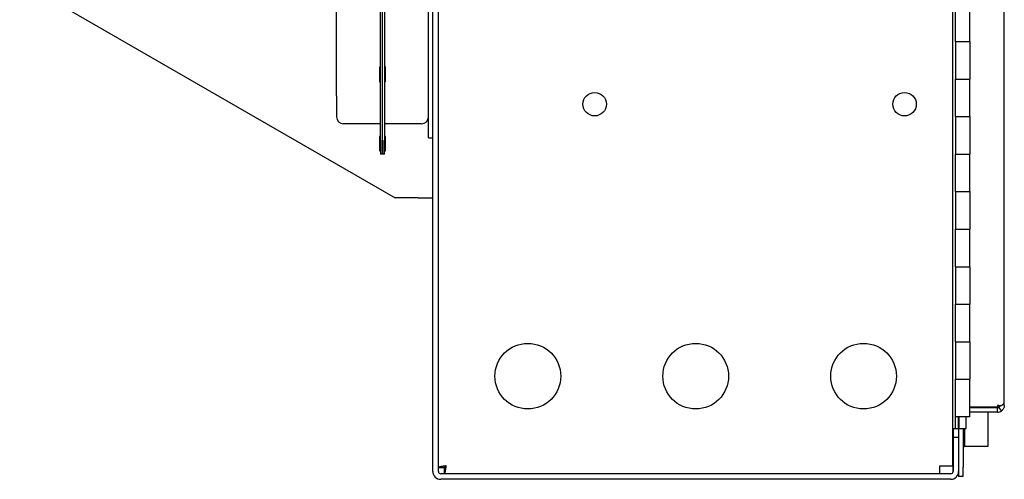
# Model space of a CAD drawing. Extents: x 0 to 796, y 0 to 496.
# Tile 212 of 222: x 715 to 728, y 283 to 289. Entities that reach past the tile are written whole.
import ezdxf

# ---------------------------------------------------------------- set-up
doc = ezdxf.new("R2010")
doc.units = 0
doc.header["$LTSCALE"] = 12
doc.header["$MEASUREMENT"] = 0
doc.layers.add('X', color=1, linetype='CONTINUOUS')

msp = doc.modelspace()

# ---------------------------------------------------------------- linework, layer by layer
at = {"layer": 'X'}
for p, q in [((720.5007, 283.01043), (720.5007, 297.80103)), ((720.5754, 283.01043), (720.5754, 297.80103)), ((727.4254, 283.08543), (727.4254, 297.72603)), ((728.1088, 283.92043), (728.1088, 296.73043)), ((719.8037, 287.4249), (719.8037, 292.7299)), ((719.8307, 287.4249), (719.8307, 292.7299)), ((719.8307, 287.4249), (719.8307, 292.7299)), ((719.8577, 292.7299), (719.8577, 287.4249)), ((719.2187, 288.0189), (719.2187, 292.1359)), ((720.4427, 287.4564), (720.4427, 290.7114)), ((715.0007, 289.54248), (720.0007, 286.65573)), ((727.4607, 288.74005), (727.4607, 289.24005)), ((727.6477, 288.74005), (727.6477, 289.24005)), ((727.46045, 288.74005), (727.64795, 288.74005)), ((727.46045, 288.74005), (727.46045, 288.24005)), ((727.64795, 288.74005), (727.64795, 288.24005)), ((719.7887, 288.3924), (719.7887, 288.2124)), ((719.7987, 288.4024), (719.8037, 288.4024)), ((719.8727, 288.4024), (719.8577, 288.4024)), ((719.8727, 288.2024), (719.8727, 288.4024)), ((719.7987, 288.2024), (719.8037, 288.2024)), ((719.8727, 288.2024), (719.8577, 288.2024)), ((727.46045, 288.24005), (727.64795, 288.24005)), ((727.4607, 287.74005), (727.4607, 288.24005)), ((727.6477, 287.74005), (727.6477, 288.24005)), ((719.2187, 288.0189), (719.2187, 287.73765)), ((727.46045, 287.74005), (727.64795, 287.74005)), ((727.46045, 287.74005), (727.46045, 287.24005)), ((727.64795, 287.74005), (727.64795, 287.24005)), ((719.7887, 287.6439), (719.31245, 287.6439)), ((720.34895, 287.6439), (719.8727, 287.6439)), ((719.7887, 287.46951), (719.7887, 287.28951)), ((719.7987, 287.47951), (719.8037, 287.47951)), ((719.8627, 287.47951), (719.8577, 287.47951)), ((719.8727, 287.28951), (719.8727, 287.46951)), ((719.8037, 287.4249), (719.8037, 287.2374)), ((719.8307, 287.2374), (719.8307, 287.4249)), ((719.8307, 287.4249), (719.8307, 287.2374)), ((719.8577, 287.2374), (719.8577, 287.4249)), ((720.4427, 287.4564), (720.5007, 287.4564)), ((719.7987, 287.27951), (719.8037, 287.27951)), ((719.8307, 287.2374), (719.8037, 287.2374)), ((719.8577, 287.2374), (719.8307, 287.2374)), ((719.8627, 287.27951), (719.8577, 287.27951)), ((727.46045, 287.24005), (727.64795, 287.24005)), ((727.4607, 286.74005), (727.4607, 287.24005)), ((727.6477, 286.74005), (727.6477, 287.24005)), ((727.46045, 286.74005), (727.64795, 286.74005)), ((727.46045, 286.74005), (727.46045, 286.24005)), ((727.64795, 286.74005), (727.64795, 286.24005)), ((720.3062, 286.65573), (720.0007, 286.65573)), ((720.3062, 286.65573), (720.5007, 286.65573)), ((727.46045, 286.24005), (727.64795, 286.24005)), ((727.4607, 285.74005), (727.4607, 286.24005)), ((727.6477, 285.74005), (727.6477, 286.24005)), ((727.46045, 285.74005), (727.64795, 285.74005)), ((727.46045, 285.74005), (727.46045, 285.24005)), ((727.64795, 285.74005), (727.64795, 285.24005)), ((727.46045, 285.24005), (727.64795, 285.24005)), ((727.4607, 284.74005), (727.4607, 285.24005)), ((727.6477, 284.74005), (727.6477, 285.24005)), ((727.46045, 284.74005), (727.64795, 284.74005)), ((727.46045, 284.74005), (727.46045, 284.24005)), ((727.64795, 284.74005), (727.64795, 284.24005)), ((727.46045, 284.24005), (727.64795, 284.24005)), ((727.4607, 283.74005), (727.4607, 284.24005)), ((727.6477, 283.74005), (727.6477, 284.24005)), ((728.019, 283.8675), (727.6477, 283.8675)), ((728.019, 283.86043), (727.6477, 283.86043)), ((728.019, 283.80063), (727.6477, 283.80063)), ((727.8914, 283.8675), (727.8914, 283.86043)), ((727.8914, 283.80063), (727.8914, 283.34373)), ((728.019, 283.89043), (728.019, 283.8675)), ((728.03626, 283.89043), (728.019, 283.89043)), ((728.019, 283.80063), (728.019, 283.86043)), ((728.07068, 283.817), (728.03626, 283.8659)), ((728.1088, 283.89043), (728.1088, 283.92043)), ((727.4607, 283.58405), (727.4607, 283.74005)), ((727.6477, 283.74005), (727.4607, 283.74005)), ((727.5007, 283.58405), (727.5007, 283.74005)), ((727.5062, 283.58405), (727.5062, 283.74005)), ((727.6022, 283.58405), (727.6022, 283.74005)), ((727.47739, 283.58005), (727.4254, 283.58005)), ((727.4257, 283.58005), (727.4257, 283.0062)), ((727.426, 283.58005), (727.426, 283.46873)), ((727.4607, 283.58405), (727.5007, 283.58405)), ((727.47739, 283.58405), (727.47739, 283.58005)), ((727.5542, 283.58005), (727.47739, 283.58005)), ((727.5007, 283.58005), (727.5007, 283.46873)), ((727.5062, 283.58405), (727.6022, 283.58405)), ((727.5542, 283.58405), (727.5542, 283.58005)), ((727.5605, 283.58405), (727.5605, 283.06805)), ((727.5754, 283.58405), (727.5754, 283.34373)), ((727.57829, 283.58405), (727.57829, 283.34373)), ((727.426, 283.46873), (727.5007, 283.46873)), ((727.426, 283.46873), (727.426, 283.01043)), ((727.5007, 283.46873), (727.5007, 283.01043)), ((727.5605, 283.34373), (727.5754, 283.34373)), ((727.5754, 283.34373), (727.57829, 283.34373)), ((727.8914, 283.34373), (727.57829, 283.34373)), ((720.5754, 283.0625), (720.6501, 283.0625)), ((720.65717, 282.98073), (720.65717, 283.05543)), ((727.2504, 282.98073), (727.2504, 283.08543)), ((727.2504, 283.08543), (727.4254, 283.08543)), ((727.4257, 283.08543), (727.4254, 283.08543)), ((727.5007, 283.01043), (727.5007, 282.94305)), ((727.5605, 282.94305), (727.5605, 283.06805)), ((727.396, 282.98043), (720.6054, 282.98043)), ((727.396, 282.90573), (720.6054, 282.90573)), ((727.2504, 282.98073), (720.65717, 282.98073)), ((721.3292, 282.98043), (721.3292, 282.98073)), ((722.0162, 282.98043), (722.0162, 282.98073)), ((722.8912, 282.98043), (722.8912, 282.98073)), ((723.6412, 282.98043), (723.6412, 282.98073)), ((724.5162, 282.98043), (724.5162, 282.98073)), ((725.2662, 282.98043), (725.2662, 282.98073)), ((726.1412, 282.98043), (726.1412, 282.98073)), ((727.5004, 282.98073), (727.4964, 282.98073)), ((727.5004, 283.00251), (727.5004, 282.98073)), ((727.5605, 282.94305), (727.5007, 282.94305))]:
    msp.add_line(p, q, dxfattribs=at)
for centre, radius in [((722.6554, 287.90573), 0.1565), ((726.7804, 287.90573), 0.1565), ((721.7654, 284.28073), 0.4375), ((724.0004, 284.28073), 0.4375), ((726.2354, 284.28073), 0.4375)]:
    msp.add_circle(centre, radius, dxfattribs=at)
for centre, radius, start, end in [((719.7987, 288.3924), 0.01, 90, 180), ((719.7987, 288.2124), 0.01, 180, 270), ((719.31245, 287.73765), 0.09375, 180, 270), ((720.34895, 287.73765), 0.09375, 270, 0), ((719.7887, 287.6289), 0.015, 0, 90), ((719.8727, 287.6289), 0.015, 90, 180), ((719.7987, 287.46951), 0.01, 90, 180), ((719.8627, 287.46951), 0.01, 0, 90), ((719.7987, 287.28951), 0.01, 180, 270), ((719.8627, 287.28951), 0.01, 270, 0), ((728.019, 283.89043), 0.03, 270, 305.138267), ((728.019, 283.89043), 0.0898, 270, 305.138264), ((720.6054, 283.01043), 0.1047, 180, 270), ((720.6054, 283.01043), 0.03, 180, 270), ((727.396, 283.01043), 0.1047, 270, 0), ((727.396, 283.01043), 0.03, 270, 0)]:
    msp.add_arc(centre, radius, start, end, dxfattribs=at)
msp.add_ellipse((728.019, 283.89043), major_axis=(0.0898, 0), ratio=0.00000179, start_param=-1.57079633, end_param=-0.95751743, dxfattribs=at)
for points, knots in [([(728.04562, 283.87661), (728.04452, 283.87449), (728.04316, 283.8725), (728.04159, 283.87069), (728.04001, 283.86889), (728.03822, 283.86728), (728.03626, 283.8659)], [-0.065145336, -0.065145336, -0.065145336, -0.065145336, -0.0325726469, -0.0325726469, -0.0325726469, 0, 0, 0, 0]), ([(728.049, 283.89043), (728.049, 283.88774), (728.04863, 283.88514), (728.04736, 283.88035), (728.04651, 283.87831), (728.04562, 283.87661)], [0, 0, 0, 0, 0.5, 0.5, 1, 1, 1, 1]), ([(728.07068, 283.89043), (728.07664, 283.89403), (728.08208, 283.89762), (728.09147, 283.90469), (728.09545, 283.90817), (728.0987, 283.91165)], [0.000000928, 0.000000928, 0.000000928, 0.000000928, 0.508152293, 0.508152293, 1, 1, 1, 1]), ([(728.0987, 283.84906), (728.09535, 283.8426), (728.0912, 283.83655), (728.08173, 283.82579), (728.07645, 283.82105), (728.07068, 283.817)], [0, 0, 0, 0, 0.508163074, 0.508163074, 0.999999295, 0.999999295, 0.999999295, 0.999999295]), ([(728.0987, 283.91165), (728.10082, 283.91391), (728.1029, 283.91576), (728.10462, 283.91719), (728.10503, 283.91753), (728.10543, 283.91785), (728.1058, 283.91815), (728.1077, 283.91967), (728.1088, 283.92043), (728.1088, 283.92043)], [0, 0, 0, 0, 0.40242048, 0.40242048, 0.40242048, 0.5, 0.5, 0.5, 1, 1, 1, 1]), ([(728.1088, 283.89043), (728.1088, 283.88236), (728.1077, 283.87459), (728.1039, 283.86026), (728.10134, 283.85416), (728.0987, 283.84906)], [0, 0, 0, 0, 0.5, 0.5, 1, 1, 1, 1]), ([(720.6801, 283.08543), (720.67386, 283.08456), (720.66773, 283.08371), (720.6617, 283.08285), (720.66104, 283.08276), (720.66037, 283.08267), (720.65972, 283.08257), (720.65304, 283.08162), (720.64644, 283.08067), (720.64008, 283.07971), (720.63429, 283.07883), (720.62879, 283.07797), (720.62357, 283.07711), (720.62305, 283.07702), (720.62253, 283.07694), (720.62202, 283.07685), (720.61785, 283.07615), (720.61384, 283.07544), (720.61009, 283.07474), (720.60872, 283.07449), (720.60739, 283.07423), (720.6061, 283.07398), (720.60168, 283.07311), (720.59769, 283.07224), (720.59412, 283.07137), (720.59378, 283.07129), (720.59345, 283.0712), (720.59312, 283.07112), (720.59023, 283.0704), (720.58764, 283.06967), (720.58542, 283.06894), (720.58471, 283.06871), (720.58404, 283.06848), (720.5834, 283.06825), (720.57817, 283.06635), (720.5754, 283.06443), (720.5754, 283.0625)], [0, 0, 0, 0, 0.00047168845, 0.00047168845, 0.00047168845, 0.00052339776, 0.00052339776, 0.00052339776, 0.00104679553, 0.00104679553, 0.00104679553, 0.00152276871, 0.00152276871, 0.00152276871, 0.00157019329, 0.00157019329, 0.00157019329, 0.00195409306, 0.00195409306, 0.00195409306, 0.00209359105, 0.00209359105, 0.00209359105, 0.00257159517, 0.00257159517, 0.00257159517, 0.00261698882, 0.00261698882, 0.00261698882, 0.00301324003, 0.00301324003, 0.00301324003, 0.00314038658, 0.00314038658, 0.00314038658, 0.00418718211, 0.00418718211, 0.00418718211, 0.00418718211]), ([(720.6801, 283.08543), (720.66564, 283.0784), (720.65214, 283.07136), (720.65033, 283.06433), (720.65018, 283.06372), (720.6501, 283.06311), (720.6501, 283.0625)], [0, 0, 0, 0, 0.9203548, 0.9203548, 0.9203548, 1, 1, 1, 1]), ([(720.65717, 282.98073), (720.65813, 282.98073), (720.65908, 282.98141), (720.66003, 282.98274), (720.66098, 282.98406), (720.66193, 282.98605), (720.66289, 282.98868), (720.66385, 282.99131), (720.6648, 282.99453), (720.66575, 282.99832), (720.6667, 283.00211), (720.66767, 283.00652), (720.66862, 283.01136), (720.6695, 283.01577), (720.67036, 283.02055), (720.67123, 283.02568), (720.67131, 283.02617), (720.6714, 283.02666), (720.67148, 283.02715), (720.67244, 283.03285), (720.6734, 283.03898), (720.67435, 283.04528), (720.67625, 283.05788), (720.67817, 283.0716), (720.6801, 283.08543)], [0, 0, 0, 0, 0.00052339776, 0.00052339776, 0.00052339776, 0.00104679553, 0.00104679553, 0.00104679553, 0.00157019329, 0.00157019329, 0.00157019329, 0.00209359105, 0.00209359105, 0.00209359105, 0.00257159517, 0.00257159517, 0.00257159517, 0.00261698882, 0.00261698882, 0.00261698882, 0.00314038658, 0.00314038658, 0.00314038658, 0.00418718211, 0.00418718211, 0.00418718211, 0.00418718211]), ([(720.65717, 283.05543), (720.6642, 283.05543), (720.67124, 283.06735), (720.67827, 283.08169), (720.67888, 283.08293), (720.67949, 283.08418), (720.6801, 283.08543)], [0, 0, 0, 0, 0.9203548, 0.9203548, 0.9203548, 1, 1, 1, 1])]:
    msp.add_open_spline(points, degree=3, knots=knots, dxfattribs=at)

doc.saveas('drawing.dxf')
